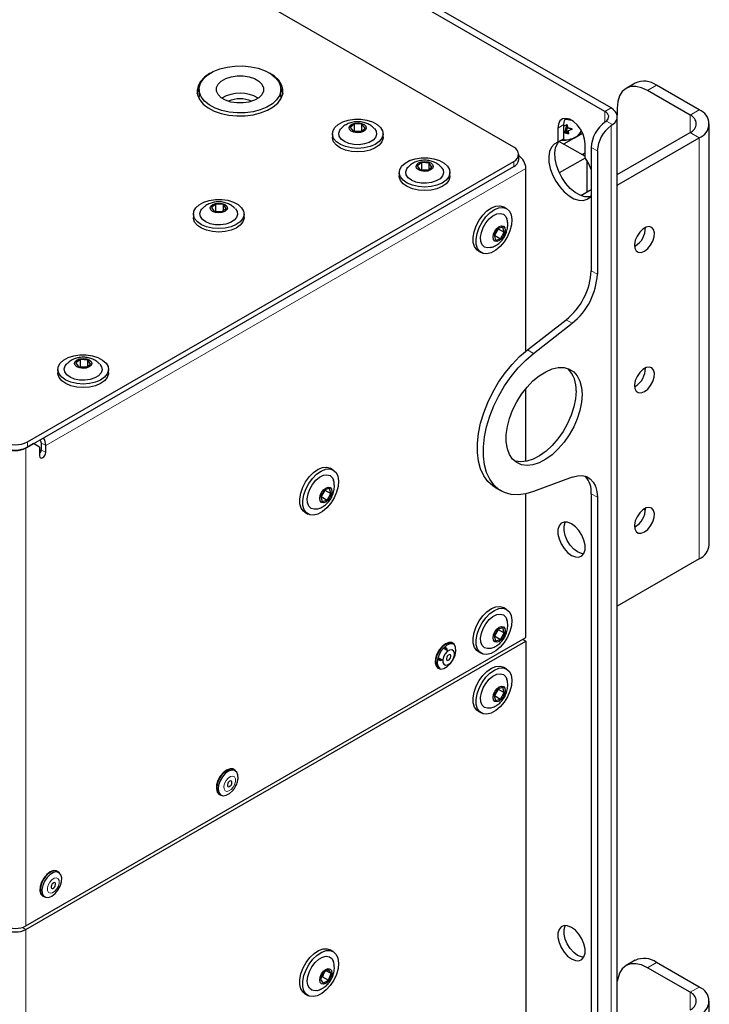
# Paper-space layout 'Blatt4' of a CAD drawing. Header units: millimetres. Extents: x 5 to 418, y 2 to 292.
# Tile 50 of 66: x 146 to 186, y 169 to 226. Entities that reach past the tile are written whole.
import ezdxf

# ---------------------------------------------------------------- set-up
doc = ezdxf.new("R2010")
doc.units = ezdxf.units.MM

psp = doc.layouts.new('Blatt4')

# ---------------------------------------------------------------- linework, layer by layer
at = {"color": 7, "linetype": 'Continuous', "lineweight": 25}
for p, q in [((180.51, 220.691), (112.982, 259.674)), ((180.157, 220.486), (112.628, 259.47)), ((174.854, 218.404), (117.932, 251.264)), ((156.569, 221.771), (156.569, 221.363)), ((161.319, 221.363), (161.319, 221.771)), ((181.912, 222.139), (181.382, 221.833)), ((185.107, 220.281), (182.632, 221.709)), ((185.637, 220.587), (183.162, 222.016)), ((180.864, 220.689), (180.864, 220.282)), ((180.877, 97.699), (180.877, 220.18)), ((165.59, 219.76), (165.353, 219.551)), ((165.353, 219.551), (165.547, 219.328)), ((166.023, 219.746), (165.59, 219.76)), ((165.59, 219.352), (165.59, 219.76)), ((165.98, 219.313), (166.217, 219.522)), ((166.217, 219.522), (166.023, 219.746)), ((166.023, 219.351), (166.023, 219.746)), ((177.417, 219.517), (177.417, 218.7)), ((177.77, 218.904), (177.77, 219.721)), ((177.837, 219.232), (177.951, 219.68)), ((178.225, 219.446), (178.02, 219.362)), ((186.223, 195.274), (186.223, 219.77)), ((164.31, 219.19), (164.31, 218.985)), ((165.547, 219.328), (165.98, 219.313)), ((165.562, 219.327), (165.59, 219.352)), ((165.6, 219.326), (165.59, 219.352)), ((165.59, 219.352), (166.007, 219.338)), ((167.26, 218.985), (167.26, 219.19)), ((177.77, 218.904), (177.417, 218.7)), ((177.993, 219.191), (177.77, 219.249)), ((177.771, 218.597), (178.478, 219.005)), ((178.007, 219.35), (177.931, 219.207)), ((178.356, 218.945), (178.469, 219.01)), ((178.358, 218.946), (178.363, 218.949)), ((178.478, 219.005), (178.845, 219.218)), ((180.877, 216.818), (185.107, 219.26)), ((180.877, 216.206), (185.637, 218.954)), ((177.505, 218.751), (179.008, 217.883)), ((179.008, 217.782), (179.008, 218.598)), ((179.361, 218.394), (179.361, 211.226)), ((175.146, 217.689), (175.146, 217.996)), ((179.008, 217.781), (177.505, 216.913)), ((178.831, 217.985), (179.008, 218.087)), ((178.884, 218.015), (179.008, 218.087)), ((178.884, 218.015), (178.884, 217.954)), ((179.715, 218.19), (179.715, 211.022)), ((146.587, 201.269), (174.854, 217.587)), ((146.587, 200.963), (174.854, 217.281)), ((169.513, 217.524), (169.245, 217.327)), ((169.245, 217.327), (169.406, 217.095)), ((169.406, 217.095), (169.835, 217.059)), ((169.477, 217.089), (169.513, 217.115)), ((169.942, 217.488), (169.513, 217.524)), ((169.513, 217.115), (169.513, 217.524)), ((169.513, 217.115), (169.871, 217.086)), ((169.522, 217.085), (169.513, 217.115)), ((169.835, 217.059), (170.103, 217.256)), ((170.103, 217.256), (169.942, 217.488)), ((169.942, 217.138), (169.942, 217.488)), ((175.561, 206.544), (175.561, 217.179)), ((179.096, 217.647), (179.096, 215.79)), ((168.199, 216.944), (168.199, 216.74)), ((171.149, 216.74), (171.149, 216.944)), ((178.757, 215.595), (179.361, 215.943)), ((157.545, 215.105), (157.278, 214.908)), ((157.278, 214.908), (157.439, 214.676)), ((157.974, 215.069), (157.545, 215.105)), ((157.545, 214.697), (157.545, 215.105)), ((157.867, 214.641), (158.135, 214.837)), ((158.135, 214.837), (157.974, 215.069)), ((157.974, 214.719), (157.974, 215.069)), ((174.442, 214.833), (174.265, 214.935)), ((156.231, 214.526), (156.231, 214.322)), ((157.439, 214.676), (157.867, 214.641)), ((157.51, 214.67), (157.545, 214.697)), ((157.545, 214.697), (157.903, 214.667)), ((157.554, 214.667), (157.545, 214.697)), ((159.181, 214.322), (159.181, 214.526)), ((173.925, 213.677), (173.709, 213.302)), ((173.948, 213.667), (173.732, 213.292)), ((173.948, 213.667), (173.921, 213.67)), ((174.221, 213.758), (173.925, 213.677)), ((173.943, 213.682), (173.948, 213.667)), ((173.948, 213.667), (174.301, 213.463)), ((174.301, 213.463), (174.221, 213.758)), ((173.709, 213.302), (173.789, 213.007)), ((173.732, 213.292), (173.713, 213.286)), ((173.732, 213.292), (173.715, 213.313)), ((173.732, 213.292), (174.085, 213.087)), ((173.789, 213.007), (174.085, 213.087)), ((174.085, 213.087), (174.301, 213.463)), ((181.925, 212.667), (181.874, 212.64)), ((172.79, 212.38), (172.967, 212.278)), ((175.654, 206.618), (177.901, 208.372)), ((176.007, 206.414), (178.254, 208.168)), ((149.661, 206.063), (149.393, 205.867)), ((149.393, 205.867), (149.554, 205.635)), ((149.625, 205.629), (149.661, 205.655)), ((150.09, 206.028), (149.661, 206.063)), ((149.661, 205.655), (149.661, 206.063)), ((149.661, 205.655), (150.019, 205.625)), ((149.67, 205.625), (149.661, 205.655)), ((149.983, 205.599), (150.251, 205.796)), ((150.251, 205.796), (150.09, 206.028)), ((150.09, 205.677), (150.09, 206.028)), ((148.347, 205.484), (148.347, 205.28)), ((149.554, 205.635), (149.983, 205.599)), ((151.297, 205.28), (151.297, 205.484)), ((181.925, 204.501), (181.874, 204.475)), ((175.561, 200.126), (175.561, 204.374)), ((146.941, 201.167), (146.499, 200.912)), ((147.294, 200.963), (146.941, 201.167)), ((147.382, 201.218), (147.382, 200.81)), ((147.648, 200.657), (147.648, 201.065)), ((147.294, 200.963), (147.294, 200.453)), ((164.366, 199.626), (164.189, 199.728)), ((178.254, 199.212), (176.007, 198.373)), ((163.849, 198.47), (163.633, 198.095)), ((163.871, 198.46), (163.655, 198.084)), ((163.871, 198.46), (163.845, 198.463)), ((164.145, 198.551), (163.849, 198.47)), ((163.867, 198.475), (163.871, 198.46)), ((163.871, 198.46), (164.225, 198.256)), ((164.009, 197.88), (164.225, 198.256)), ((164.225, 198.256), (164.145, 198.551)), ((173.768, 198.621), (174.122, 198.417)), ((175.561, 189.886), (175.561, 198.241)), ((179.361, 198.249), (179.361, 126.061)), ((163.633, 198.095), (163.713, 197.8)), ((163.655, 198.084), (163.637, 198.079)), ((163.655, 198.084), (163.639, 198.106)), ((163.655, 198.084), (164.009, 197.88)), ((163.713, 197.8), (164.009, 197.88)), ((179.715, 198.045), (179.715, 125.857)), ((162.714, 197.173), (162.891, 197.071)), ((182.416, 197.353), (182.506, 197.291)), ((185.637, 194.458), (180.877, 191.71)), ((174.442, 191.521), (174.265, 191.623)), ((173.925, 190.365), (173.709, 189.99)), ((173.948, 190.355), (173.732, 189.979)), ((173.948, 190.355), (173.921, 190.358)), ((174.221, 190.446), (173.925, 190.365)), ((173.943, 190.37), (173.948, 190.355)), ((173.948, 190.355), (174.301, 190.151)), ((174.301, 190.151), (174.221, 190.446)), ((146.499, 173.109), (175.561, 189.886)), ((146.499, 172.905), (175.561, 189.682)), ((173.709, 189.99), (173.789, 189.695)), ((173.732, 189.979), (173.713, 189.974)), ((173.732, 189.979), (173.715, 190.001)), ((173.732, 189.979), (174.085, 189.775)), ((173.789, 189.695), (174.085, 189.775)), ((174.085, 189.775), (174.301, 190.151)), ((175.384, 189.784), (175.561, 189.682)), ((175.561, 189.682), (175.561, 131.503)), ((171.041, 189.101), (170.761, 189.262)), ((171.39, 189.481), (171.302, 189.532)), ((172.79, 189.068), (172.967, 188.966)), ((170.449, 188.721), (170.729, 188.56)), ((170.486, 188.118), (170.574, 188.067)), ((174.442, 188.051), (174.265, 188.153)), ((173.925, 186.895), (173.709, 186.519)), ((173.948, 186.884), (173.732, 186.509)), ((173.948, 186.884), (173.921, 186.888)), ((174.221, 186.975), (173.925, 186.895)), ((173.943, 186.9), (173.948, 186.884)), ((173.948, 186.884), (174.301, 186.68)), ((174.301, 186.68), (174.221, 186.975)), ((173.709, 186.519), (173.789, 186.224)), ((173.732, 186.509), (173.713, 186.504)), ((173.732, 186.509), (173.715, 186.53)), ((173.732, 186.509), (174.085, 186.305)), ((173.789, 186.224), (174.085, 186.305)), ((174.085, 186.305), (174.301, 186.68)), ((172.79, 185.598), (172.967, 185.496)), ((158.662, 182.133), (158.574, 182.184)), ((157.758, 180.771), (157.846, 180.719)), ((148.409, 176.214), (148.321, 176.265)), ((147.505, 174.852), (147.593, 174.801)), ((164.366, 171.619), (164.189, 171.721)), ((181.912, 171.106), (181.382, 170.799)), ((185.637, 169.553), (183.162, 170.982)), ((163.775, 170.385), (163.623, 169.99)), ((163.729, 170.155), (163.674, 170.123)), ((163.729, 170.155), (163.697, 170.183)), ((163.83, 170.417), (163.729, 170.155)), ((163.729, 170.155), (164.082, 169.951)), ((164.081, 170.563), (163.775, 170.385)), ((163.97, 170.498), (164.235, 170.345)), ((164.235, 170.345), (164.081, 170.563)), ((164.082, 169.951), (164.235, 170.345)), ((185.107, 169.247), (182.632, 170.676)), ((163.623, 169.99), (163.776, 169.773)), ((163.776, 169.773), (164.082, 169.951)), ((162.714, 169.166), (162.891, 169.064)), ((186.223, 144.24), (186.223, 168.737))]:
    psp.add_line(p, q, dxfattribs=at)
at = {"color": 7, "linetype": 'Continuous', "lineweight": 18}
for p, q in [((183.162, 222.016), (182.632, 221.709)), ((180.157, 220.486), (180.51, 220.691)), ((185.107, 220.281), (185.637, 220.587)), ((180.157, 220.486), (180.157, 219.869)), ((185.107, 220.281), (185.107, 219.26)), ((177.77, 219.721), (177.417, 219.517)), ((177.77, 219.661), (177.9, 219.715)), ((177.77, 219.631), (177.914, 219.69)), ((177.8, 219.242), (177.914, 219.69)), ((177.974, 219.536), (177.863, 219.225)), ((177.879, 219.221), (177.988, 219.525)), ((177.951, 219.68), (177.974, 219.536)), ((177.974, 219.695), (177.998, 219.55)), ((177.988, 219.525), (178.217, 219.464)), ((177.998, 219.55), (178.227, 219.49)), ((178.234, 219.443), (178.029, 219.359)), ((178.189, 219.431), (178.217, 219.464)), ((180.238, 219.929), (180.594, 219.724)), ((180.51, 219.665), (180.51, 97.194)), ((177.986, 219.187), (177.77, 219.244)), ((177.932, 219.207), (178.006, 219.344)), ((178.006, 219.344), (178.029, 219.199)), ((178.029, 219.359), (178.053, 219.214)), ((185.107, 219.26), (185.637, 218.954)), ((185.637, 194.458), (185.637, 218.954)), ((179.715, 218.19), (179.361, 218.394)), ((175.561, 217.179), (147.648, 201.065)), ((174.854, 217.281), (174.854, 217.587)), ((179.361, 211.226), (179.715, 211.022)), ((178.254, 208.168), (177.901, 208.372)), ((175.654, 206.618), (176.007, 206.414)), ((146.587, 201.269), (146.587, 200.963)), ((147.049, 201.23), (146.983, 201.143)), ((147.382, 201.218), (147.648, 201.065)), ((146.493, 200.915), (146.499, 200.912)), ((146.499, 173.109), (146.499, 200.912)), ((147.382, 200.81), (147.648, 200.657)), ((179.715, 198.045), (179.361, 198.249)), ((146.499, 172.905), (146.296, 173.022)), ((146.499, 172.905), (146.499, 114.726)), ((183.162, 170.982), (182.632, 170.676)), ((185.107, 169.247), (185.637, 169.553)), ((185.107, 169.247), (185.107, 168.226))]:
    psp.add_line(p, q, dxfattribs=at)
at = {"color": 7, "linetype": 'Continuous', "lineweight": 25, "flags": 128}
for points in [[(157.066, 222.611), (157.385, 222.806), (157.765, 222.962), (158.19, 223.072), (158.644, 223.132), (159.109, 223.139), (159.568, 223.094), (160.003, 222.999), (160.397, 222.856), (160.736, 222.671), (161.005, 222.452), (161.196, 222.207), (161.3, 221.945), (161.313, 221.676), (161.235, 221.411), (161.069, 221.16), (160.822, 220.932), (160.502, 220.737), (160.123, 220.581), (159.698, 220.471), (159.244, 220.411), (158.778, 220.404), (158.319, 220.449), (157.884, 220.544), (157.49, 220.687), (157.152, 220.872), (156.882, 221.091), (156.692, 221.336), (156.588, 221.598), (156.574, 221.867), (156.652, 222.132), (156.818, 222.383), (157.066, 222.611)], [(157.221, 222.715), (157.176, 222.69), (156.873, 222.478), (156.646, 222.238), (156.501, 221.976), (156.444, 221.704), (156.478, 221.43), (156.601, 221.165), (156.809, 220.918), (157.094, 220.699), (157.446, 220.514), (157.851, 220.371), (158.297, 220.275), (158.765, 220.23), (159.24, 220.236), (159.705, 220.295), (160.142, 220.403), (160.535, 220.557), (160.871, 220.751), (161.138, 220.978), (161.325, 221.23), (161.426, 221.498), (161.437, 221.772), (161.359, 222.043), (161.192, 222.3), (160.945, 222.534), (160.666, 222.715)], [(157.856, 222.257), (158.111, 222.403), (158.423, 222.506), (158.77, 222.559), (159.129, 222.558), (159.475, 222.504), (159.785, 222.399), (160.038, 222.252), (160.216, 222.072), (160.308, 221.872), (160.306, 221.665), (160.212, 221.465), (160.031, 221.286), (159.776, 221.14), (159.465, 221.037), (159.117, 220.984), (158.759, 220.985), (158.412, 221.039), (158.102, 221.144), (157.849, 221.291), (157.671, 221.471), (157.58, 221.671), (157.581, 221.878), (157.676, 222.078), (157.856, 222.257)], [(156.458, 221.516), (156.501, 221.67), (156.57, 221.816)], [(161.317, 221.816), (161.359, 221.737), (161.43, 221.516)], [(182.632, 221.709), (182.287, 221.869), (181.955, 221.945), (181.65, 221.932), (181.382, 221.833), (181.162, 221.651), (180.999, 221.392), (180.898, 221.067), (180.864, 220.689)], [(156.589, 221.185), (156.588, 221.19), (156.569, 221.363)], [(161.319, 221.363), (161.313, 221.268), (161.298, 221.185)], [(180.594, 219.724), (180.723, 219.833), (180.814, 219.955), (180.865, 220.084), (180.875, 220.216), (180.843, 220.348), (180.769, 220.473), (180.657, 220.589), (180.51, 220.691)], [(167.258, 219.141), (167.19, 218.931), (167.035, 218.737), (166.801, 218.572), (166.503, 218.446), (166.16, 218.366), (165.793, 218.338), (165.426, 218.364), (165.082, 218.441), (164.781, 218.566), (164.544, 218.729), (164.385, 218.922), (164.313, 219.131), (164.335, 219.345), (164.447, 219.548), (164.643, 219.729), (164.911, 219.876), (165.234, 219.98), (165.592, 220.034), (165.962, 220.035), (166.32, 219.983), (166.645, 219.881), (166.916, 219.736), (167.116, 219.556), (167.232, 219.354), (167.258, 219.141)], [(179.008, 218.598), (178.976, 218.876), (178.882, 219.168), (178.733, 219.451), (178.543, 219.702), (178.326, 219.901), (178.099, 220.032), (177.882, 220.084), (177.691, 220.052), (177.543, 219.94), (177.449, 219.757), (177.417, 219.517)], [(177.77, 219.721), (177.803, 219.961), (177.855, 220.084)], [(177.833, 220.042), (177.998, 220.024), (178.211, 219.977)], [(178.181, 219.993), (178.001, 220.031), (177.836, 220.049)], [(180.238, 219.929), (180.304, 219.995), (180.35, 220.066), (180.373, 220.141), (180.374, 220.217), (180.352, 220.291), (180.307, 220.363), (180.241, 220.428), (180.157, 220.486)], [(166.883, 219.153), (166.821, 218.976), (166.675, 218.816), (166.456, 218.687), (166.184, 218.598), (165.879, 218.557), (165.566, 218.567), (165.271, 218.628), (165.018, 218.734), (164.827, 218.877), (164.713, 219.046), (164.687, 219.226), (164.749, 219.403), (164.811, 219.485)], [(166.284, 219.52), (166.235, 219.411), (166.118, 219.321), (165.95, 219.264), (165.756, 219.248), (165.567, 219.277), (165.412, 219.345), (165.313, 219.442), (165.286, 219.553), (165.335, 219.662), (165.452, 219.752), (165.62, 219.809), (165.814, 219.825), (166.002, 219.797), (166.158, 219.729), (166.257, 219.632), (166.284, 219.52)], [(166.754, 219.49), (166.856, 219.333), (166.883, 219.153)], [(167.26, 218.985), (167.258, 218.937), (167.19, 218.727), (167.035, 218.533), (166.801, 218.368), (166.503, 218.242), (166.16, 218.162), (165.793, 218.134), (165.426, 218.16), (165.082, 218.237), (164.781, 218.362), (164.544, 218.525), (164.385, 218.718), (164.313, 218.927), (164.31, 218.985)], [(177.417, 218.7), (177.207, 218.594), (177.044, 218.415), (176.937, 218.169), (176.889, 217.869), (176.903, 217.53), (176.979, 217.166), (177.113, 216.795), (177.299, 216.434), (177.527, 216.101), (177.788, 215.811), (178.069, 215.577), (178.356, 215.411), (178.637, 215.321), (178.897, 215.31), (179.126, 215.379), (179.312, 215.525), (179.361, 215.589)], [(179.31, 215.523), (179.251, 215.514), (178.99, 215.525), (178.71, 215.615), (178.422, 215.781), (178.142, 216.015), (177.881, 216.305), (177.652, 216.638), (177.467, 216.999), (177.333, 217.37), (177.257, 217.734), (177.242, 218.074), (177.29, 218.373), (177.398, 218.619), (177.505, 218.751)], [(169.125, 217.735), (169.483, 217.789), (169.853, 217.79), (170.211, 217.737), (170.536, 217.635), (170.807, 217.49), (171.006, 217.31), (171.122, 217.108), (171.147, 216.895), (171.079, 216.685), (170.923, 216.491), (170.688, 216.326), (170.39, 216.2), (170.047, 216.121), (169.68, 216.093), (169.313, 216.119), (168.969, 216.197), (168.669, 216.321), (168.432, 216.485), (168.273, 216.678), (168.202, 216.887), (168.224, 217.101), (168.337, 217.304), (168.534, 217.485), (168.802, 217.631), (169.125, 217.735)], [(179.361, 217.116), (179.218, 217.434), (179.008, 217.782)], [(170.643, 217.245), (170.743, 217.094), (170.773, 216.914), (170.714, 216.737), (170.57, 216.576), (170.354, 216.445), (170.083, 216.355), (169.779, 216.312), (169.466, 216.321), (169.17, 216.38), (168.915, 216.485), (168.722, 216.627), (168.605, 216.795), (168.575, 216.974), (168.634, 217.152), (168.7, 217.239)], [(169.488, 217.559), (169.68, 217.58), (169.871, 217.557), (170.032, 217.493), (170.138, 217.399), (170.174, 217.288), (170.134, 217.178), (170.023, 217.085), (169.86, 217.024), (169.668, 217.003), (169.477, 217.026), (169.316, 217.09), (169.21, 217.184), (169.174, 217.295), (169.214, 217.405), (169.325, 217.498), (169.488, 217.559)], [(171.149, 216.74), (171.147, 216.69), (171.079, 216.481), (170.923, 216.287), (170.688, 216.122), (170.39, 215.996), (170.047, 215.916), (169.68, 215.889), (169.313, 215.915), (168.969, 215.992), (168.669, 216.117), (168.432, 216.281), (168.273, 216.474), (168.202, 216.683), (168.199, 216.74)], [(157.158, 215.316), (157.515, 215.37), (157.885, 215.371), (158.244, 215.319), (158.568, 215.217), (158.839, 215.071), (159.038, 214.892), (159.154, 214.689), (159.179, 214.476), (159.111, 214.266), (158.955, 214.073), (158.72, 213.908), (158.422, 213.781), (158.079, 213.702), (157.712, 213.674), (157.345, 213.7), (157.001, 213.778), (156.701, 213.903), (156.464, 214.067), (156.305, 214.259), (156.235, 214.469), (156.256, 214.682), (156.369, 214.885), (156.566, 215.066), (156.834, 215.213), (157.158, 215.316)], [(158.675, 214.826), (158.775, 214.676), (158.805, 214.496), (158.746, 214.318), (158.603, 214.158), (158.387, 214.027), (158.115, 213.936), (157.811, 213.894), (157.498, 213.902), (157.203, 213.961), (156.947, 214.066), (156.754, 214.208), (156.637, 214.376), (156.607, 214.556), (156.667, 214.733), (156.732, 214.821)], [(157.52, 215.141), (157.712, 215.162), (157.903, 215.138), (158.064, 215.075), (158.17, 214.98), (158.206, 214.87), (158.166, 214.759), (158.056, 214.666), (157.892, 214.605), (157.7, 214.584), (157.51, 214.608), (157.349, 214.671), (157.242, 214.766), (157.206, 214.876), (157.247, 214.986), (157.357, 215.079), (157.52, 215.141)], [(172.79, 212.38), (172.706, 212.442), (172.572, 212.624), (172.498, 212.871), (172.489, 213.168), (172.545, 213.495), (172.663, 213.833), (172.836, 214.159), (173.051, 214.454), (173.297, 214.699), (173.557, 214.879), (173.816, 214.982), (174.056, 215.001), (174.263, 214.937)], [(174.44, 214.835), (174.601, 214.689), (174.705, 214.473), (174.747, 214.199), (174.723, 213.885), (174.635, 213.55), (174.489, 213.215), (174.293, 212.902), (174.061, 212.63), (173.806, 212.416), (173.545, 212.273), (173.293, 212.212), (173.068, 212.234), (172.882, 212.34), (172.749, 212.522), (172.675, 212.769), (172.666, 213.066), (172.722, 213.393), (172.84, 213.731), (173.012, 214.057), (173.228, 214.352), (173.474, 214.597), (173.734, 214.777), (173.992, 214.88), (174.233, 214.899), (174.44, 214.835)], [(159.181, 214.322), (159.179, 214.272), (159.111, 214.062), (158.955, 213.868), (158.72, 213.703), (158.422, 213.577), (158.079, 213.498), (157.712, 213.47), (157.345, 213.496), (157.001, 213.574), (156.701, 213.699), (156.464, 213.862), (156.305, 214.055), (156.235, 214.265), (156.231, 214.322)], [(173.48, 212.566), (173.334, 212.552), (173.156, 212.602), (173.023, 212.729), (172.945, 212.924), (172.929, 213.169), (172.975, 213.446), (173.08, 213.732), (173.236, 214.003), (173.43, 214.238), (173.647, 214.418), (173.868, 214.528), (174.075, 214.559), (174.253, 214.509), (174.253, 214.509)], [(174.253, 214.509), (174.386, 214.382), (174.448, 214.249)], [(174.254, 213.816), (174.331, 213.728), (174.359, 213.588), (174.332, 213.416), (174.256, 213.239), (174.141, 213.084), (174.006, 212.975), (173.871, 212.927), (173.756, 212.949), (173.679, 213.037), (173.652, 213.177), (173.678, 213.349), (173.754, 213.525), (173.869, 213.68), (174.004, 213.79), (174.139, 213.838), (174.254, 213.816)], [(182.455, 212.361), (182.644, 212.507), (182.813, 212.71), (182.943, 212.948), (183.021, 213.195), (183.036, 213.426), (182.989, 213.613), (182.884, 213.738), (182.733, 213.787), (182.551, 213.754), (182.359, 213.643), (182.177, 213.467), (182.026, 213.243), (181.921, 212.997), (181.874, 212.754), (181.889, 212.543), (181.967, 212.384), (182.097, 212.296), (182.266, 212.288), (182.455, 212.361)], [(149.273, 206.275), (149.631, 206.328), (150.001, 206.329), (150.359, 206.277), (150.684, 206.175), (150.955, 206.03), (151.154, 205.85), (151.27, 205.647), (151.294, 205.434), (151.227, 205.224), (151.071, 205.031), (150.836, 204.866), (150.538, 204.74), (150.195, 204.66), (149.828, 204.633), (149.461, 204.659), (149.117, 204.736), (148.817, 204.861), (148.58, 205.025), (148.421, 205.218), (148.35, 205.427), (148.372, 205.64), (148.485, 205.844), (148.682, 206.024), (148.95, 206.171), (149.273, 206.275)], [(173.768, 198.621), (173.636, 198.706), (173.347, 198.965), (173.108, 199.295), (172.926, 199.69), (172.802, 200.142), (172.74, 200.644), (172.74, 201.186), (172.802, 201.76), (172.926, 202.355), (173.108, 202.96), (173.347, 203.565), (173.636, 204.159), (173.973, 204.732), (174.35, 205.274), (174.76, 205.774), (175.198, 206.225), (175.654, 206.618)], [(176.007, 198.373), (175.551, 198.239), (175.114, 198.184), (174.703, 198.211), (174.326, 198.317), (173.99, 198.502), (173.7, 198.761), (173.462, 199.091), (173.279, 199.486), (173.156, 199.938), (173.094, 200.44), (173.094, 200.982), (173.156, 201.556), (173.279, 202.151), (173.462, 202.756), (173.7, 203.361), (173.99, 203.955), (174.326, 204.528), (174.703, 205.07), (175.114, 205.57), (175.551, 206.021), (176.007, 206.414)], [(150.791, 205.785), (150.891, 205.634), (150.921, 205.454), (150.862, 205.277), (150.718, 205.116), (150.502, 204.985), (150.231, 204.895), (149.927, 204.852), (149.614, 204.861), (149.318, 204.92), (149.063, 205.024), (148.87, 205.166), (148.753, 205.334), (148.723, 205.514), (148.782, 205.692), (148.848, 205.779)], [(149.636, 206.099), (149.828, 206.12), (150.019, 206.097), (150.18, 206.033), (150.286, 205.939), (150.322, 205.828), (150.282, 205.718), (150.171, 205.625), (150.008, 205.563), (149.816, 205.543), (149.625, 205.566), (149.464, 205.629), (149.358, 205.724), (149.322, 205.835), (149.362, 205.945), (149.473, 206.038), (149.636, 206.099)], [(151.297, 205.28), (151.294, 205.23), (151.227, 205.02), (151.071, 204.827), (150.836, 204.662), (150.538, 204.536), (150.195, 204.456), (149.828, 204.429), (149.461, 204.454), (149.117, 204.532), (148.817, 204.657), (148.58, 204.821), (148.421, 205.014), (148.35, 205.223), (148.347, 205.28)], [(178.831, 204.023), (178.799, 203.574), (178.705, 203.1), (178.55, 202.617), (178.341, 202.137), (178.081, 201.675), (177.78, 201.244), (177.445, 200.856), (177.087, 200.522), (176.715, 200.252), (176.341, 200.055), (175.974, 199.934), (175.627, 199.895), (175.307, 199.938), (175.026, 200.061), (174.791, 200.262), (174.608, 200.534), (174.483, 200.87), (174.42, 201.26), (174.42, 201.693), (174.483, 202.156), (174.608, 202.636), (174.791, 203.12), (175.026, 203.592), (175.307, 204.041), (175.627, 204.452), (175.974, 204.814), (176.341, 205.117), (176.715, 205.351), (177.087, 205.511), (177.445, 205.591), (177.78, 205.589), (178.081, 205.506), (178.341, 205.343), (178.55, 205.106), (178.705, 204.8), (178.799, 204.436), (178.831, 204.023)], [(182.455, 204.195), (182.644, 204.341), (182.813, 204.544), (182.943, 204.782), (183.021, 205.03), (183.036, 205.26), (182.989, 205.448), (182.884, 205.573), (182.733, 205.622), (182.551, 205.589), (182.359, 205.478), (182.177, 205.301), (182.026, 205.077), (181.921, 204.831), (181.874, 204.589), (181.889, 204.377), (181.967, 204.219), (182.097, 204.131), (182.266, 204.122), (182.455, 204.195)], [(178.478, 204.227), (178.446, 203.778), (178.351, 203.304), (178.197, 202.821), (177.987, 202.341), (177.728, 201.879), (177.426, 201.448), (177.092, 201.06), (176.733, 200.726), (176.362, 200.456), (175.987, 200.259), (175.621, 200.138), (175.273, 200.099), (174.954, 200.142), (174.892, 200.161)], [(147.294, 200.453), (147.308, 200.382), (147.346, 200.338), (147.403, 200.327), (147.471, 200.351), (147.539, 200.405), (147.596, 200.483), (147.634, 200.571), (147.648, 200.657)], [(162.714, 197.173), (162.629, 197.235), (162.496, 197.417), (162.422, 197.664), (162.413, 197.961), (162.469, 198.288), (162.587, 198.626), (162.759, 198.952), (162.975, 199.247), (163.221, 199.492), (163.481, 199.672), (163.739, 199.775), (163.98, 199.794), (164.187, 199.729)], [(164.363, 199.627), (164.524, 199.482), (164.629, 199.266), (164.671, 198.992), (164.647, 198.678), (164.559, 198.343), (164.413, 198.008), (164.217, 197.695), (163.985, 197.423), (163.73, 197.209), (163.468, 197.066), (163.217, 197.004), (162.992, 197.027), (162.806, 197.133), (162.672, 197.315), (162.599, 197.562), (162.59, 197.859), (162.646, 198.186), (162.764, 198.524), (162.936, 198.85), (163.152, 199.145), (163.398, 199.39), (163.658, 199.57), (163.916, 199.673), (164.156, 199.692), (164.363, 199.627)], [(163.404, 197.359), (163.258, 197.345), (163.08, 197.395), (162.947, 197.522), (162.869, 197.717), (162.852, 197.962), (162.899, 198.239), (163.004, 198.524), (163.16, 198.796), (163.354, 199.031), (163.57, 199.211), (163.791, 199.321), (163.999, 199.352), (164.177, 199.302)], [(164.177, 199.302), (164.31, 199.175), (164.372, 199.041)], [(178.254, 199.212), (178.552, 199.292), (178.831, 199.303), (179.083, 199.244), (179.301, 199.118), (179.478, 198.929), (179.608, 198.682), (179.688, 198.384), (179.715, 198.045)], [(164.178, 198.609), (164.255, 198.521), (164.282, 198.381), (164.256, 198.209), (164.18, 198.032), (164.065, 197.877), (163.93, 197.768), (163.795, 197.72), (163.68, 197.742), (163.603, 197.829), (163.575, 197.97), (163.602, 198.141), (163.678, 198.318), (163.792, 198.473), (163.928, 198.583), (164.063, 198.63), (164.178, 198.609)], [(182.455, 196.03), (182.644, 196.176), (182.813, 196.379), (182.943, 196.617), (183.021, 196.865), (183.036, 197.095), (182.989, 197.283), (182.884, 197.408), (182.733, 197.456), (182.551, 197.423), (182.359, 197.313), (182.177, 197.136), (182.026, 196.912), (181.921, 196.666), (181.874, 196.424), (181.889, 196.212), (181.967, 196.053), (182.097, 195.965), (182.266, 195.957), (182.455, 196.03)], [(178.212, 196.5), (177.988, 196.593), (177.782, 196.603), (177.611, 196.53), (177.489, 196.381), (177.425, 196.167), (177.425, 195.906), (177.489, 195.618), (177.611, 195.327), (177.782, 195.057), (177.988, 194.83), (178.212, 194.663), (178.436, 194.571), (178.642, 194.561), (178.814, 194.633), (178.936, 194.782), (179, 194.996), (179, 195.258), (178.936, 195.546), (178.814, 195.836), (178.642, 196.106), (178.436, 196.334), (178.212, 196.5)], [(178.566, 194.867), (178.342, 195.034), (178.136, 195.261), (177.965, 195.531), (177.842, 195.822), (177.779, 196.11), (177.779, 196.371), (177.842, 196.585), (177.855, 196.609)], [(178.923, 194.759), (178.79, 194.775), (178.566, 194.867)], [(172.79, 189.068), (172.706, 189.13), (172.572, 189.312), (172.498, 189.559), (172.489, 189.856), (172.545, 190.183), (172.663, 190.52), (172.836, 190.847), (173.051, 191.142), (173.297, 191.387), (173.557, 191.567), (173.816, 191.669), (174.056, 191.689), (174.263, 191.624)], [(174.44, 191.522), (174.601, 191.377), (174.705, 191.161), (174.747, 190.887), (174.723, 190.573), (174.635, 190.238), (174.489, 189.903), (174.293, 189.59), (174.061, 189.317), (173.806, 189.103), (173.545, 188.961), (173.293, 188.899), (173.068, 188.922), (172.882, 189.028), (172.749, 189.21), (172.675, 189.457), (172.666, 189.754), (172.722, 190.081), (172.84, 190.418), (173.012, 190.745), (173.228, 191.04), (173.474, 191.285), (173.734, 191.465), (173.992, 191.567), (174.233, 191.587), (174.44, 191.522)], [(173.48, 189.254), (173.334, 189.24), (173.156, 189.29), (173.023, 189.417), (172.945, 189.611), (172.929, 189.857), (172.975, 190.134), (173.08, 190.419), (173.236, 190.691), (173.43, 190.926), (173.647, 191.106), (173.868, 191.216), (174.075, 191.247), (174.253, 191.197), (174.253, 191.197)], [(174.253, 191.197), (174.386, 191.07), (174.448, 190.936)], [(174.254, 190.504), (174.331, 190.416), (174.359, 190.275), (174.332, 190.104), (174.256, 189.927), (174.141, 189.772), (174.006, 189.662), (173.871, 189.615), (173.756, 189.637), (173.679, 189.724), (173.652, 189.865), (173.678, 190.036), (173.754, 190.213), (173.869, 190.368), (174.004, 190.478), (174.139, 190.525), (174.254, 190.504)], [(170.894, 189.519), (170.699, 189.369), (170.525, 189.16), (170.391, 188.914), (170.311, 188.659), (170.295, 188.422), (170.343, 188.229), (170.452, 188.1), (170.608, 188.05), (170.795, 188.083), (170.993, 188.198), (171.18, 188.38), (171.336, 188.61), (171.444, 188.864), (171.493, 189.114), (171.476, 189.332), (171.397, 189.495), (171.263, 189.586), (171.089, 189.594), (170.894, 189.519)], [(171.302, 189.532), (171.24, 189.558), (171.071, 189.562), (170.883, 189.485), (170.697, 189.338), (170.531, 189.134), (170.405, 188.897)], [(171.39, 189.481), (171.328, 189.507), (171.16, 189.511), (170.972, 189.434), (170.785, 189.287), (170.619, 189.083), (170.493, 188.846)], [(170.78, 188.766), (170.732, 188.594), (170.736, 188.441), (170.791, 188.332), (170.888, 188.282), (171.013, 188.299), (171.147, 188.381), (171.269, 188.515), (171.361, 188.68), (171.409, 188.852), (171.405, 189.005), (171.35, 189.114), (171.253, 189.164), (171.128, 189.147), (170.994, 189.065), (170.872, 188.932), (170.78, 188.766)], [(170.92, 189.171), (170.898, 189.263), (170.874, 189.302)], [(170.876, 189.299), (170.898, 189.263), (170.92, 189.171)], [(170.405, 188.897), (170.332, 188.653), (170.32, 188.426), (170.37, 188.244), (170.476, 188.124), (170.486, 188.118)], [(170.493, 188.846), (170.42, 188.601), (170.408, 188.375), (170.458, 188.193), (170.565, 188.073), (170.574, 188.067)], [(170.47, 188.604), (170.517, 188.603), (170.607, 188.63)], [(170.607, 188.63), (170.517, 188.603), (170.47, 188.604)], [(170.958, 188.74), (170.94, 188.673), (170.941, 188.614), (170.962, 188.572), (171, 188.553), (171.048, 188.559), (171.1, 188.591), (171.147, 188.643), (171.183, 188.706), (171.201, 188.773), (171.2, 188.832), (171.179, 188.874), (171.141, 188.893), (171.093, 188.887), (171.041, 188.855), (170.994, 188.804), (170.958, 188.74)], [(172.79, 185.598), (172.706, 185.66), (172.572, 185.842), (172.498, 186.089), (172.489, 186.385), (172.545, 186.713), (172.663, 187.05), (172.836, 187.377), (173.051, 187.672), (173.297, 187.917), (173.557, 188.096), (173.816, 188.199), (174.056, 188.219), (174.263, 188.154)], [(174.44, 188.052), (174.601, 187.907), (174.705, 187.691), (174.747, 187.417), (174.723, 187.102), (174.635, 186.767), (174.489, 186.433), (174.293, 186.119), (174.061, 185.847), (173.806, 185.633), (173.545, 185.491), (173.293, 185.429), (173.068, 185.452), (172.882, 185.558), (172.749, 185.74), (172.675, 185.987), (172.666, 186.283), (172.722, 186.611), (172.84, 186.948), (173.012, 187.275), (173.228, 187.57), (173.474, 187.815), (173.734, 187.994), (173.992, 188.097), (174.233, 188.117), (174.44, 188.052)], [(173.48, 185.784), (173.334, 185.77), (173.156, 185.82), (173.023, 185.947), (172.945, 186.141), (172.929, 186.387), (172.975, 186.663), (173.08, 186.949), (173.236, 187.22), (173.43, 187.456), (173.647, 187.636), (173.868, 187.746), (174.075, 187.777), (174.253, 187.727), (174.253, 187.727)], [(174.253, 187.727), (174.386, 187.6), (174.448, 187.466)], [(174.254, 187.033), (174.331, 186.946), (174.359, 186.805), (174.332, 186.634), (174.256, 186.457), (174.141, 186.302), (174.006, 186.192), (173.871, 186.145), (173.756, 186.166), (173.679, 186.254), (173.652, 186.394), (173.678, 186.566), (173.754, 186.743), (173.869, 186.898), (174.004, 187.007), (174.139, 187.055), (174.254, 187.033)], [(158.166, 182.171), (157.971, 182.021), (157.797, 181.812), (157.663, 181.567), (157.583, 181.311), (157.567, 181.074), (157.615, 180.881), (157.724, 180.752), (157.88, 180.702), (157.883, 180.702)], [(158.574, 182.184), (158.538, 182.202), (158.375, 182.219), (158.188, 182.156), (158, 182.02), (157.829, 181.825), (157.695, 181.592), (157.612, 181.347), (157.589, 181.116), (157.629, 180.924), (157.726, 180.792), (157.758, 180.771)], [(158.827, 181.676), (158.819, 181.891), (158.749, 182.055), (158.626, 182.151), (158.463, 182.168), (158.277, 182.105), (158.088, 181.969), (157.918, 181.774), (157.784, 181.541), (157.701, 181.296), (157.678, 181.065), (157.717, 180.873), (157.815, 180.741), (157.96, 180.683), (158.137, 180.706), (158.327, 180.807), (158.509, 180.975), (158.529, 180.999)], [(158.696, 182.11), (158.669, 182.148), (158.535, 182.238), (158.361, 182.247), (158.166, 182.171)], [(158.474, 181.433), (158.47, 181.49), (158.447, 181.53), (158.408, 181.546), (158.359, 181.537), (158.307, 181.502), (158.261, 181.449), (158.227, 181.384), (158.211, 181.318), (158.215, 181.261), (158.238, 181.221), (158.277, 181.204), (158.327, 181.214), (158.378, 181.248), (158.424, 181.302), (158.458, 181.367), (158.474, 181.433)], [(147.913, 176.253), (147.718, 176.102), (147.544, 175.893), (147.41, 175.648), (147.33, 175.392), (147.314, 175.155), (147.362, 174.962), (147.471, 174.833), (147.627, 174.783), (147.63, 174.783)], [(148.321, 176.265), (148.185, 176.303), (148.005, 176.27), (147.815, 176.159), (147.635, 175.983), (147.486, 175.761), (147.383, 175.517), (147.337, 175.278), (147.354, 175.069)], [(147.442, 175.018), (147.52, 174.862), (147.649, 174.776), (147.817, 174.769), (148.004, 174.843), (148.191, 174.988), (148.358, 175.19), (148.486, 175.426), (148.561, 175.671), (148.576, 175.898), (148.529, 176.083), (148.424, 176.205), (148.273, 176.252), (148.093, 176.219), (147.903, 176.108), (147.724, 175.932), (147.575, 175.71), (147.471, 175.466), (147.426, 175.227), (147.442, 175.018)], [(148.443, 176.191), (148.416, 176.229), (148.282, 176.319), (148.108, 176.328), (147.913, 176.253)], [(147.961, 175.344), (147.984, 175.303), (148.022, 175.286), (148.071, 175.294), (148.123, 175.327), (148.169, 175.38), (148.204, 175.445), (148.221, 175.511), (148.218, 175.569), (148.195, 175.61), (148.157, 175.627), (148.108, 175.619), (148.056, 175.585), (148.01, 175.533), (147.975, 175.468), (147.958, 175.402), (147.961, 175.344)], [(147.354, 175.069), (147.431, 174.913), (147.505, 174.852)], [(178.212, 173.025), (177.988, 173.117), (177.782, 173.127), (177.611, 173.055), (177.489, 172.906), (177.425, 172.692), (177.425, 172.43), (177.489, 172.142), (177.611, 171.852), (177.782, 171.582), (177.988, 171.354), (178.212, 171.188), (178.436, 171.095), (178.642, 171.085), (178.814, 171.158), (178.936, 171.307), (179, 171.521), (179, 171.782), (178.936, 172.07), (178.814, 172.361), (178.642, 172.631), (178.436, 172.858), (178.212, 173.025)], [(178.566, 171.392), (178.342, 171.558), (178.136, 171.786), (177.965, 172.056), (177.842, 172.346), (177.779, 172.634), (177.779, 172.896), (177.842, 173.11), (177.855, 173.133)], [(162.714, 169.166), (162.609, 169.247), (162.483, 169.439), (162.417, 169.693), (162.416, 169.995), (162.481, 170.324), (162.607, 170.662), (162.785, 170.985), (163.006, 171.275), (163.254, 171.512), (163.515, 171.682), (163.772, 171.775), (164.009, 171.783), (164.189, 171.721)], [(164.671, 170.946), (164.639, 170.628), (164.543, 170.291), (164.39, 169.958), (164.189, 169.649), (163.952, 169.384), (163.696, 169.178), (163.435, 169.046), (163.186, 168.995), (162.965, 169.029), (162.786, 169.145), (162.659, 169.336), (162.594, 169.591), (162.593, 169.893), (162.658, 170.222), (162.783, 170.56), (162.962, 170.883), (163.182, 171.173), (163.431, 171.41), (163.692, 171.58), (163.949, 171.672), (164.185, 171.681), (164.387, 171.606), (164.541, 171.451), (164.638, 171.226), (164.671, 170.946)], [(163.401, 169.351), (163.307, 169.338), (163.12, 169.368), (162.975, 169.477), (162.882, 169.656), (162.85, 169.891), (162.882, 170.162), (162.973, 170.447), (163.118, 170.724), (163.304, 170.97), (163.516, 171.165), (163.737, 171.294), (163.95, 171.345), (164.137, 171.315), (164.282, 171.206), (164.371, 171.038)], [(178.923, 171.283), (178.79, 171.3), (178.566, 171.392)], [(182.632, 170.676), (182.287, 170.835), (181.955, 170.911), (181.65, 170.899), (181.382, 170.799), (181.162, 170.617), (180.999, 170.358), (180.898, 170.033), (180.877, 169.89)], [(164.282, 170.373), (164.256, 170.201), (164.179, 170.024), (164.065, 169.869), (163.929, 169.76), (163.794, 169.713), (163.679, 169.735), (163.602, 169.823), (163.575, 169.963), (163.602, 170.135), (163.678, 170.311), (163.793, 170.466), (163.928, 170.576), (164.063, 170.623), (164.178, 170.601), (164.255, 170.513), (164.282, 170.373)]]:
    psp.add_lwpolyline(points, dxfattribs=at)
at = {"color": 7, "linetype": 'Continuous', "lineweight": 18, "flags": 128}
for points in [[(177.986, 219.187), (177.988, 219.189), (177.99, 219.19), (177.991, 219.191), (177.992, 219.191), (177.993, 219.191)], [(158.683, 181.524), (158.673, 181.672), (158.613, 181.776), (158.512, 181.818), (158.384, 181.793), (158.251, 181.704), (158.131, 181.566), (158.044, 181.398), (158.002, 181.227), (158.012, 181.078), (158.072, 180.975), (158.174, 180.933), (158.301, 180.958), (158.435, 181.046), (158.554, 181.185), (158.642, 181.353), (158.683, 181.524)], [(147.757, 175.165), (147.815, 175.059), (147.915, 175.014), (148.042, 175.036), (148.176, 175.122), (148.296, 175.259), (148.385, 175.426), (148.43, 175.598), (148.422, 175.748), (148.364, 175.853), (148.264, 175.899), (148.137, 175.877), (148.004, 175.791), (147.883, 175.654), (147.794, 175.487), (147.75, 175.315), (147.757, 175.165)]]:
    psp.add_lwpolyline(points, dxfattribs=at)
at = {"color": 7, "linetype": 'Continuous', "lineweight": 25}
for centre, radius, start, end in [((182.43, 220.993), 1.257, 54.3825, 114.3071), ((158.944, 219.524), 2.032, 58.7768, 121.2233), ((158.944, 219.586), 1.637, 65.7861, 114.2139), ((185.327, 219.77), 0.873, 290.7835, 69.2165), ((184.913, 219.77), 0.546, 290.7834, 69.2164), ((178.249, 219.498), 0.535, 294.2394, 347.9557), ((181.304, 218.298), 1.945, 126.1377, 177.1778), ((181.657, 218.094), 1.945, 126.1377, 177.1778), ((177.744, 220.402), 1.578, 266.1613, 297.721), ((177.744, 220.388), 1.557, 266.5134, 297.7329), ((178.25, 219.504), 0.548, 294.4687, 345.8027), ((174.699, 217.996), 0.437, 290.7836, 69.2166), ((174.646, 217.739), 0.503, 294.3752, 354.3047), ((174.594, 217.133), 0.968, 2.7321, 55.1905), ((181.302, 213.698), 1.204, 301.1259, 1.7655), ((175.456, 211.424), 3.91, 308.6908, 357.0927), ((175.81, 211.22), 3.91, 308.6908, 357.0927), ((176.781, 204.349), 1.701, 355.8921, 44.3623), ((181.302, 205.532), 1.204, 301.1259, 1.7655), ((145.88, 202.634), 1.537, 242.6096, 297.3903), ((147.014, 201.204), 0.368, 2.2672, 30.8399), ((146.723, 201.027), 0.926, 2.3431, 30.7587), ((145.88, 202.328), 1.537, 242.6096, 297.3903), ((145.88, 202.106), 1.345, 242.6098, 297.3902), ((146.995, 200.829), 0.388, 320.448, 357.1411), ((177.99, 198.346), 1.375, 355.9731, 42.2437), ((181.305, 197.367), 1.201, 298.2521, 1.7533), ((185.222, 195.374), 1.006, 294.3747, 354.3052), ((170.839, 189.136), 0.168, 354.9865, 104.1669), ((170.597, 188.718), 0.168, 195.839, 305.0185), ((145.88, 174.303), 1.345, 242.6098, 297.3902), ((145.88, 174.099), 1.345, 242.6098, 297.3902), ((182.43, 169.96), 1.257, 54.3823, 114.307), ((185.327, 168.737), 0.873, 290.7835, 69.2165), ((184.913, 168.737), 0.546, 290.7834, 69.2164)]:
    psp.add_arc(centre, radius, start, end, dxfattribs=at)
at = {"color": 7, "linetype": 'Continuous', "lineweight": 18}
for centre, radius, start, end in [((177.869, 219.682), 0.0452, 11.0175, 47.0857), ((177.975, 219.668), 0.0268, 91.1069, 153.2066), ((177.998, 219.524), 0.0268, 91.1145, 153.199), ((177.998, 219.55), 0.0277, 212.4403, 249.3554), ((178.047, 219.517), 0.0589, 145.6808, 172.7262), ((178.275, 219.457), 0.0589, 145.6856, 172.7214), ((178.227, 219.437), 0.00951, 42.7746, 105.2414), ((178.03, 219.332), 0.0268, 91.1135, 153.2001), ((178.017, 219.345), 0.0112, 151.4046, 183.7422), ((178.022, 219.352), 0.00984, 43.9324, 104.0836), ((178.053, 219.187), 0.0268, 91.1069, 153.2066)]:
    psp.add_arc(centre, radius, start, end, dxfattribs=at)
at = {"color": 7, "linetype": 'Continuous', "lineweight": 25}
for points, knots in [([(166.744, 219.491), (166.711, 219.527), (166.623, 219.626), (166.434, 219.745), (166.187, 219.848), (165.902, 219.901), (165.598, 219.894), (165.301, 219.824), (165.045, 219.691), (164.88, 219.574), (164.821, 219.493), (164.816, 219.486)], [0, 0, 0, 0, 0.067112, 0.185027, 0.307633, 0.439735, 0.584223, 0.725048, 0.859127, 0.987872, 1, 1, 1, 1]), ([(178.217, 219.464), (178.22, 219.464), (178.225, 219.464), (178.231, 219.463), (178.235, 219.461), (178.237, 219.458), (178.236, 219.455), (178.233, 219.45), (178.228, 219.445), (178.223, 219.442), (178.221, 219.441)], [0, 0, 0, 0, 0.158194, 0.291026, 0.402633, 0.500003, 0.597307, 0.708945, 0.841778, 1, 1, 1, 1]), ([(178.233, 219.451), (178.232, 219.45), (178.23, 219.448), (178.227, 219.447), (178.225, 219.446)], [0, 0, 0, 0, 0.446966, 1, 1, 1, 1]), ([(180.157, 219.869), (180.171, 219.879), (180.2, 219.9), (180.225, 219.919), (180.238, 219.929)], [0, 0, 0, 0, 0.497621, 1, 1, 1, 1]), ([(180.594, 219.724), (180.581, 219.714), (180.554, 219.695), (180.525, 219.675), (180.51, 219.665)], [0, 0, 0, 0, 0.498747, 1, 1, 1, 1]), ([(178.029, 219.199), (178.03, 219.198), (178.031, 219.197), (178.03, 219.194), (178.027, 219.192), (178.023, 219.189), (178.018, 219.188), (178.011, 219.186), (178.004, 219.186), (177.999, 219.186), (177.996, 219.186)], [0, 0, 0, 0, 0.158184, 0.290987, 0.402645, 0.499977, 0.597311, 0.708938, 0.841756, 1, 1, 1, 1]), ([(178.02, 219.361), (178.019, 219.361), (178.016, 219.36), (178.011, 219.356), (178.008, 219.352), (178.007, 219.35)], [0, 0, 0, 0, 0.117094, 0.612387, 1, 1, 1, 1]), ([(169.351, 217.613), (169.268, 217.589), (169.095, 217.538), (168.872, 217.411), (168.756, 217.29), (168.706, 217.238)], [0, 0, 0, 0, 0.339586, 0.714336, 1, 1, 1, 1]), ([(170.633, 217.247), (170.594, 217.288), (170.498, 217.392), (170.299, 217.513), (170.047, 217.611), (169.759, 217.658), (169.521, 217.648), (169.384, 217.62), (169.351, 217.613)], [0, 0, 0, 0, 0.122912, 0.305377, 0.495906, 0.701769, 0.927002, 1, 1, 1, 1]), ([(157.383, 215.195), (157.301, 215.17), (157.127, 215.12), (156.904, 214.992), (156.788, 214.872), (156.738, 214.82)], [0, 0, 0, 0, 0.339587, 0.714337, 1, 1, 1, 1]), ([(158.666, 214.828), (158.627, 214.87), (158.53, 214.974), (158.331, 215.094), (158.08, 215.192), (157.791, 215.239), (157.553, 215.23), (157.417, 215.202), (157.383, 215.195)], [0, 0, 0, 0, 0.122912, 0.305378, 0.495907, 0.701769, 0.927002, 1, 1, 1, 1]), ([(173.486, 212.575), (173.523, 212.582), (173.643, 212.604), (173.832, 212.699), (174.048, 212.854), (174.239, 213.068), (174.392, 213.328), (174.488, 213.618), (174.511, 213.908), (174.495, 214.121), (174.452, 214.224), (174.444, 214.243)], [0, 0, 0, 0, 0.052598, 0.170448, 0.292359, 0.423225, 0.566321, 0.707806, 0.843145, 0.972511, 1, 1, 1, 1]), ([(149.499, 206.153), (149.416, 206.129), (149.243, 206.078), (149.02, 205.951), (148.904, 205.83), (148.854, 205.778)], [0, 0, 0, 0, 0.339587, 0.714335, 1, 1, 1, 1]), ([(150.781, 205.786), (150.742, 205.828), (150.646, 205.932), (150.447, 206.053), (150.195, 206.15), (149.907, 206.197), (149.668, 206.188), (149.532, 206.16), (149.499, 206.153)], [0, 0, 0, 0, 0.122912, 0.305378, 0.495907, 0.701769, 0.927001, 1, 1, 1, 1]), ([(163.41, 197.368), (163.447, 197.374), (163.567, 197.397), (163.756, 197.492), (163.971, 197.647), (164.163, 197.861), (164.316, 198.121), (164.411, 198.411), (164.435, 198.701), (164.418, 198.913), (164.375, 199.017), (164.368, 199.035)], [0, 0, 0, 0, 0.052598, 0.170448, 0.29236, 0.423226, 0.56632, 0.707806, 0.843145, 0.972511, 1, 1, 1, 1]), ([(173.486, 189.262), (173.523, 189.269), (173.643, 189.291), (173.832, 189.387), (174.048, 189.542), (174.239, 189.756), (174.392, 190.016), (174.488, 190.306), (174.511, 190.596), (174.495, 190.808), (174.452, 190.912), (174.444, 190.93)], [0, 0, 0, 0, 0.0525975, 0.1704485, 0.2923592, 0.4232248, 0.5663205, 0.707806, 0.8431449, 0.9725099, 1, 1, 1, 1]), ([(173.486, 185.792), (173.523, 185.799), (173.643, 185.821), (173.832, 185.916), (174.048, 186.072), (174.239, 186.285), (174.392, 186.546), (174.488, 186.836), (174.511, 187.125), (174.495, 187.338), (174.452, 187.442), (174.444, 187.46)], [0, 0, 0, 0, 0.052598, 0.170448, 0.292359, 0.423226, 0.56632, 0.707806, 0.843145, 0.972511, 1, 1, 1, 1]), ([(158.535, 181.004), (158.535, 181.004), (158.6, 181.066), (158.696, 181.235), (158.795, 181.465), (158.818, 181.617), (158.827, 181.678)], [0, 0, 0, 0, 0.000602, 0.367327, 0.74464, 1, 1, 1, 1]), ([(164.428, 170.674), (164.425, 170.77), (164.421, 170.894), (164.375, 171.008), (164.365, 171.033)], [0, 0, 0, 0, 0.776785, 1, 1, 1, 1]), ([(163.406, 169.356), (163.417, 169.357), (163.512, 169.369), (163.68, 169.445), (163.902, 169.581), (164.102, 169.777), (164.274, 170.028), (164.39, 170.318), (164.426, 170.542), (164.427, 170.657), (164.428, 170.674)], [0, 0, 0, 0, 0.018856, 0.159876, 0.303837, 0.456671, 0.623201, 0.806094, 0.972374, 1, 1, 1, 1])]:
    psp.add_open_spline(points, degree=3, knots=knots, dxfattribs=at)
at = {"color": 7, "linetype": 'Continuous', "lineweight": 18}
for points, knots in [([(177.9, 219.715), (177.904, 219.716), (177.911, 219.718), (177.923, 219.721), (177.936, 219.721), (177.948, 219.719), (177.959, 219.715), (177.967, 219.709), (177.972, 219.702), (177.974, 219.698), (177.974, 219.695)], [0, 0, 0, 0, 0.124981, 0.245724, 0.373344, 0.499945, 0.623626, 0.754185, 0.873348, 1, 1, 1, 1]), ([(177.914, 219.69), (177.916, 219.692), (177.92, 219.695), (177.927, 219.699), (177.934, 219.7), (177.938, 219.7), (177.94, 219.699)], [0, 0, 0, 0, 0.316399, 0.582046, 0.805375, 1, 1, 1, 1]), ([(177.94, 219.699), (177.941, 219.699), (177.945, 219.697), (177.948, 219.693), (177.951, 219.687), (177.951, 219.683), (177.951, 219.68)], [0, 0, 0, 0, 0.194683, 0.417947, 0.683564, 1, 1, 1, 1]), ([(178.227, 219.49), (178.231, 219.489), (178.238, 219.486), (178.247, 219.481), (178.254, 219.475), (178.257, 219.468), (178.256, 219.46), (178.252, 219.454), (178.244, 219.448), (178.238, 219.445), (178.234, 219.443)], [0, 0, 0, 0, 0.125006, 0.245743, 0.373375, 0.499954, 0.623632, 0.754175, 0.873351, 1, 1, 1, 1]), ([(178.053, 219.214), (178.053, 219.212), (178.053, 219.207), (178.05, 219.2), (178.044, 219.193), (178.035, 219.188), (178.023, 219.185), (178.011, 219.184), (177.998, 219.184), (177.99, 219.186), (177.986, 219.187)], [0, 0, 0, 0, 0.124995, 0.24574, 0.37335, 0.499947, 0.62362, 0.754165, 0.873336, 1, 1, 1, 1])]:
    psp.add_open_spline(points, degree=3, knots=knots, dxfattribs=at)

doc.saveas('drawing.dxf')
